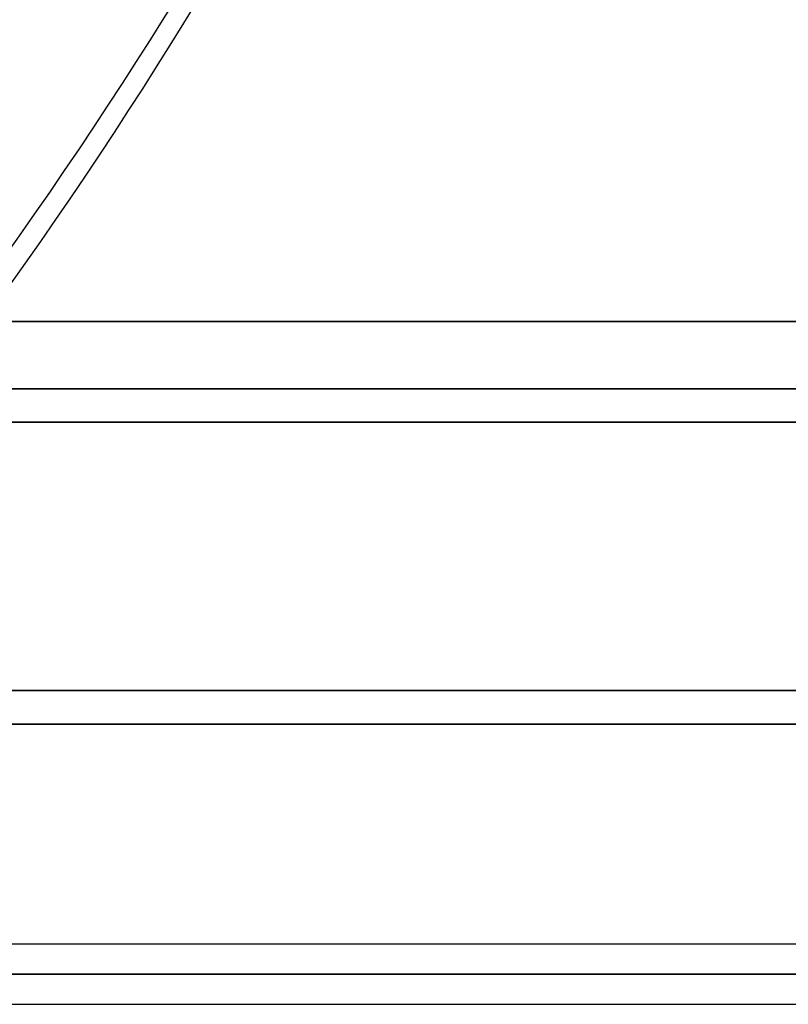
# Model space of a CAD drawing. Header units: millimetres. Extents: x -243 to 243, y -92 to 86.
# Tile 78 of 81: x 153 to 176, y -8 to 21. Entities that reach past the tile are written whole.
import ezdxf

# ---------------------------------------------------------------- set-up
doc = ezdxf.new("R2010")
doc.units = ezdxf.units.MM
doc.layers.add('MAIN-1', color=7, linetype='Continuous')

msp = doc.modelspace()

# ---------------------------------------------------------------- linework, layer by layer
at = {"layer": 'MAIN-1'}
for p, q in [((222.5, 12), (-222.5, 12)), ((-222.5, 12), (222.5, 12)), ((-221.5, 12), (221.5, 12)), ((221.5, 12), (-221.5, 12)), ((0, 10), (180, 10)), ((180, 10), (0, 10)), ((0, 9), (179, 9)), ((179, 9), (0, 9)), ((-221.5, 1), (221.5, 1)), ((-221.5, 1), (221.5, 1)), ((189, 1), (-189, 1)), ((-189, 1), (189, 1)), ((-222.5, 0), (222.5, 0)), ((-188, 0), (188, 0)), ((188, 0), (-188, 0)), ((-222.5, 0), (222.5, 0)), ((196.678, -6.563), (142.973, -6.563)), ((196.9, -6.563), (143.42, -6.563)), ((196.005, -7.458), (142.065, -7.458)), ((142.065, -7.458), (196.005, -7.458)), ((197.795, -7.458), (143.41, -7.458)), ((143.42, -7.458), (197.795, -7.458)), ((142.973, -8.353), (196.678, -8.353)), ((143.42, -8.353), (196.9, -8.353))]:
    msp.add_line(p, q, dxfattribs=at)
for centre, major_axis, start_param, end_param in [((-51.163, 37.405), (-222.507, -49.956), 2.445529, 3.073847), ((-50.981, 36.595), (222.507, 49.956), -0.696064, -0.067745)]:
    msp.add_ellipse(centre, major_axis=major_axis, ratio=0.559017, start_param=start_param, end_param=end_param, dxfattribs=at)

doc.saveas('drawing.dxf')
